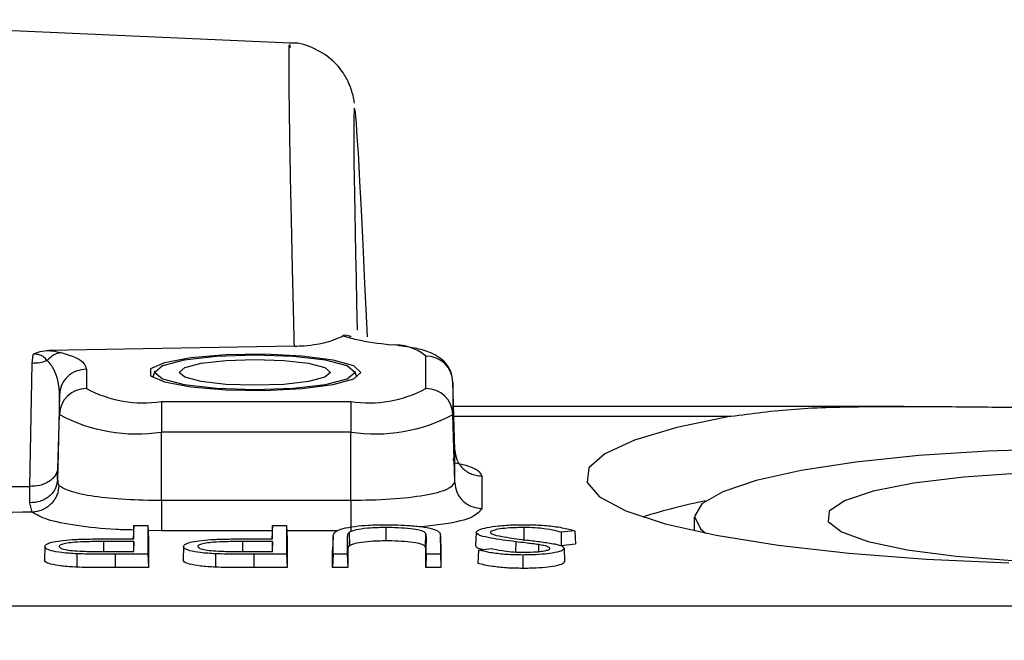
# Model space of a CAD drawing. Header units: inches. Extents: x 0.6 to 16.3, y 0.2 to 11.5.
# Tile 14 of 34: x 14.197 to 14.561, y 6.491 to 6.72. Entities that reach past the tile are written whole.
import ezdxf

# ---------------------------------------------------------------- set-up
doc = ezdxf.new("R2010")
doc.units = ezdxf.units.IN
doc.header["$MEASUREMENT"] = 0
doc.styles.add('SLDTEXTSTYLE0', font='TXT', dxfattribs={"width": 0.75})
doc.dimstyles.new('SLDDIMSTYLE3', dxfattribs={"dimtxt": 0.1377952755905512, "dimasz": 0.14, "dimexe": 0, "dimexo": 0.0625, "dimgap": 0.0344488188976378, "dimtad": 0, "dimdec": 1, "dimlfac": 2, "dimrnd": 1e-09, "dimzin": 12, "dimdsep": 46, "dimtxsty": 'SLDTEXTSTYLE0', "dimblk1": 'CLOSED', "dimblk2": 'CLOSED', "dimsah": 1, "dimcen": 0.09, "dimadec": 0, "dimazin": 3, "dimtfac": 1, "dimtdec": 1, "dimtofl": 0, "dimtmove": 0, "dimatfit": 3, "dimldrblk": 'CLOSED', "dimfxl": 0, "dimfrac": 2, "dimtolj": 1, "dimtzin": 12, "dimarcsym": 0})

# ---------------------------------------------------------------- blocks, each defined once
blk = doc.blocks.new('_Closed')
at = {"color": 0, "linetype": 'ByBlock', "lineweight": -2}
for p, q in [((-1, 0.166667), (0, 0)), ((-1, 0.166667), (-1, -0.166667)), ((0, 0), (-1, -0.166667)), ((0, 0), (-1, 0))]:
    blk.add_line(p, q, dxfattribs=at)
blk = doc.blocks.new('_D_8')
at = {"color": 7, "linetype": 'Continuous', "lineweight": 0}
for p, q in [((12.87991567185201, 8.777450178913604), (12.83793117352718, 8.777450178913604)), ((12.83793117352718, 8.777450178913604), (12.83793117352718, 8.5587001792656)), ((13.18536186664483, 8.7774501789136), (13.22734636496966, 8.7774501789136)), ((13.22734636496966, 8.7774501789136), (13.22734636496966, 8.558700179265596)), ((10.83717526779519, 6.387575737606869), (10.83717526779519, 8.618356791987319)), ((15.08536243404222, 5.870033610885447), (15.08536243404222, 8.618356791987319)), ((10.83717526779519, 8.578986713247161), (12.71711221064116, 8.578986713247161)), ((15.08536243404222, 8.578986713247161), (13.34816533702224, 8.578986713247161)), ((12.83793117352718, 8.5587001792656), (12.879915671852, 8.5587001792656)), ((13.22734636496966, 8.558700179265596), (13.18536186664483, 8.558700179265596))]:
    blk.add_line(p, q, dxfattribs=at)
at = {"color": 7, "linetype": 'Continuous', "lineweight": 18, "xscale": 0.14, "yscale": 0.14, "rotation": 180.0000000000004}
blk.add_blockref('_Closed', (10.83717526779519, 8.578986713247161, -0.2228205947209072), dxfattribs=at)
at = {"color": 7, "linetype": 'Continuous', "lineweight": 18, "xscale": 0.14, "yscale": 0.14}
blk.add_blockref('_Closed', (15.08536243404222, 8.578986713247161, -0.2228205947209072), dxfattribs=at)
at = {"color": 7, "linetype": 'Continuous', "lineweight": 18, "char_height": 0.1377952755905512, "attachment_point": 1, "style": 'SLDTEXTSTYLE0'}
for s, insert in [('216', (12.87991567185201, 8.736327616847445)), ('8.5', (12.9053695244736, 8.53016102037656))]:
    blk.add_mtext(s, dxfattribs=dict(at, insert=insert))

msp = doc.modelspace()

# ---------------------------------------------------------------- linework, layer by layer
at = {"color": 7, "linetype": 'Continuous', "lineweight": 25}
for p, q in [((14.29727999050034, 6.711627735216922), (14.10470852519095, 6.720035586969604)), ((14.31979036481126, 6.603011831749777), (14.31940333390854, 6.603175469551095)), ((14.29881068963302, 6.599504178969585), (14.20799790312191, 6.597917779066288)), ((14.20093629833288, 6.547652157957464), (14.20187827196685, 6.593155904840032)), ((14.20187827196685, 6.593155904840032), (14.2022195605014, 6.596449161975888)), ((14.34743369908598, 6.583818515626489), (14.34743369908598, 6.595828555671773)), ((14.22191683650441, 6.591002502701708), (14.22191683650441, 6.583818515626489)), ((14.24725150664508, 6.590225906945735), (14.246420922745, 6.587982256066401)), ((14.32192961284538, 6.587982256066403), (14.32109902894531, 6.590225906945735)), ((14.35810115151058, 6.561009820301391), (14.35742987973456, 6.586264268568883)), ((14.35743027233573, 6.586234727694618), (14.35743027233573, 6.574224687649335)), ((14.35809862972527, 6.561089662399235), (14.35743027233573, 6.586234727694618)), ((14.21192026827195, 6.581408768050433), (14.21136906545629, 6.554708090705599)), ((14.21192026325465, 6.574224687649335), (14.21192026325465, 6.581408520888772)), ((14.24967526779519, 6.57905594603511), (14.24967526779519, 6.567746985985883)), ((14.24967526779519, 6.57905594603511), (14.31967526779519, 6.57905594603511)), ((14.31967526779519, 6.57905594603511), (14.31967526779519, 6.567746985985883)), ((14.5242740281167, 6.57721869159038), (14.35767031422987, 6.57721869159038)), ((14.2112826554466, 6.550236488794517), (14.21192026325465, 6.574224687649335)), ((14.35809862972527, 6.549079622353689), (14.35743027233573, 6.574224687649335)), ((14.31967526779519, 6.567746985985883), (14.24967526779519, 6.567746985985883)), ((14.24967526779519, 6.542487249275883), (14.24967526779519, 6.567746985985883)), ((14.31967526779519, 6.542487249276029), (14.31967526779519, 6.567746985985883)), ((14.35809862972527, 6.549079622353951), (14.35809862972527, 6.561089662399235)), ((14.21136906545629, 6.554708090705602), (14.2112826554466, 6.550236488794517)), ((14.36809520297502, 6.551495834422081), (14.36809520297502, 6.539485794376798)), ((14.20105545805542, 6.541557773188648), (14.20093629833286, 6.547652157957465)), ((14.24967526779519, 6.542487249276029), (14.31967526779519, 6.542487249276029)), ((14.20190842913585, 6.538125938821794), (14.20105545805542, 6.541557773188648)), ((14.44667526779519, 6.536289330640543), (14.44667526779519, 6.531206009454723)), ((14.23940132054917, 6.533191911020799), (14.23922671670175, 6.528296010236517)), ((14.23940132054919, 6.528242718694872), (14.23940132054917, 6.533191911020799)), ((14.23940132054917, 6.533191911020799), (14.2446610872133, 6.533191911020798)), ((14.2446610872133, 6.533191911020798), (14.24466108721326, 6.522528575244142)), ((14.2446610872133, 6.533191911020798), (14.24483569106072, 6.528296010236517)), ((14.29068337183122, 6.533191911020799), (14.2905087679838, 6.528296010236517)), ((14.29068337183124, 6.528242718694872), (14.29068337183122, 6.533191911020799)), ((14.29068337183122, 6.533191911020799), (14.29594313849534, 6.533191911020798)), ((14.29594313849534, 6.533191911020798), (14.29594313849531, 6.522528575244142)), ((14.29594313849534, 6.533191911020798), (14.29611774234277, 6.528296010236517)), ((14.33267572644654, 6.53242697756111), (14.33267623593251, 6.527471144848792)), ((14.38368460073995, 6.532426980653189), (14.38368284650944, 6.527471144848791)), ((14.40245389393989, 6.531164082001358), (14.3974649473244, 6.530650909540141)), ((14.23475734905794, 6.528242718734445), (14.23940132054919, 6.528242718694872)), ((14.23922671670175, 6.52824271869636), (14.23922671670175, 6.528296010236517)), ((14.24483569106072, 6.528296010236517), (14.24483569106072, 6.517572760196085)), ((14.28603940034, 6.528242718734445), (14.29068337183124, 6.528242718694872)), ((14.2905087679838, 6.52824271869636), (14.2905087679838, 6.528296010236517)), ((14.29611774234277, 6.528296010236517), (14.29611774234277, 6.517572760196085)), ((14.31311926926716, 6.528975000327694), (14.31294466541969, 6.524049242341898)), ((14.31311926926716, 6.522528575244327), (14.31311926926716, 6.528975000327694)), ((14.3183790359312, 6.528923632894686), (14.3183790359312, 6.522528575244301)), ((14.3183790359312, 6.528923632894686), (14.31855363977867, 6.523997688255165)), ((14.31902365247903, 6.530596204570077), (14.31919216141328, 6.525662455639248)), ((14.34732215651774, 6.530354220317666), (14.3471493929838, 6.525424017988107)), ((14.34757439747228, 6.528923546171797), (14.34739979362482, 6.523997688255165)), ((14.34757439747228, 6.522528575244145), (14.34757439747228, 6.528923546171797)), ((14.35300652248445, 6.524182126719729), (14.35283192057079, 6.529107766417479)), ((14.3528341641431, 6.528975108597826), (14.35283416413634, 6.522528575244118)), ((14.3528341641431, 6.528975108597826), (14.3530087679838, 6.524049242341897)), ((14.3660039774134, 6.530595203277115), (14.36582928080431, 6.525668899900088)), ((14.20654877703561, 6.525374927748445), (14.20637415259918, 6.520449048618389)), ((14.23940132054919, 6.527202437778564), (14.22828535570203, 6.527226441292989)), ((14.23940132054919, 6.527202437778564), (14.23927327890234, 6.523568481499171)), ((14.2394013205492, 6.523568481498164), (14.23940132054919, 6.527202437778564)), ((14.25783082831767, 6.525374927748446), (14.25765620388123, 6.520449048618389)), ((14.29068337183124, 6.527202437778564), (14.27956740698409, 6.527226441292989)), ((14.29068337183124, 6.527202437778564), (14.29055533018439, 6.523568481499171)), ((14.29068337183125, 6.523568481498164), (14.29068337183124, 6.527202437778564)), ((14.31294466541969, 6.517572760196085), (14.31294466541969, 6.524049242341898)), ((14.31855363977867, 6.523997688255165), (14.31855363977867, 6.517572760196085)), ((14.34739979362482, 6.517572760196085), (14.34739979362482, 6.523997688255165)), ((14.35299570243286, 6.52418209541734), (14.3530087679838, 6.524049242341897)), ((14.3530087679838, 6.524049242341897), (14.3530087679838, 6.517572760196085)), ((14.3668726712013, 6.524032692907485), (14.37166919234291, 6.524656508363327)), ((14.38907317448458, 6.526088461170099), (14.38901117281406, 6.523519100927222)), ((14.40268825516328, 6.526227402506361), (14.39740480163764, 6.525683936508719)), ((14.3985071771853, 6.524726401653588), (14.39868184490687, 6.519800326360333)), ((14.21838628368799, 6.522688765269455), (14.21834330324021, 6.517733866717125)), ((14.22779549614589, 6.523568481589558), (14.2394013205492, 6.523568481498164)), ((14.23257857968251, 6.522528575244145), (14.23257857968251, 6.517572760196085)), ((14.24466108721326, 6.522528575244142), (14.23257857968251, 6.522528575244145)), ((14.24466108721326, 6.522528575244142), (14.24483569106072, 6.517572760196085)), ((14.26966833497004, 6.522688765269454), (14.26962535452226, 6.517733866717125)), ((14.27907754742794, 6.523568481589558), (14.29068337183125, 6.523568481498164)), ((14.28386063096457, 6.522528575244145), (14.28386063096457, 6.517572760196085)), ((14.29594313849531, 6.522528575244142), (14.28386063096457, 6.522528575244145)), ((14.29594313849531, 6.522528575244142), (14.29611774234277, 6.517572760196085)), ((14.31311926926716, 6.522528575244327), (14.31294466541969, 6.517572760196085)), ((14.3183790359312, 6.522528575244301), (14.31311926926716, 6.522528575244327)), ((14.3183790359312, 6.522528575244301), (14.31855363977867, 6.517572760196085)), ((14.34757439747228, 6.522528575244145), (14.34739979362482, 6.517572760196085)), ((14.35283416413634, 6.522528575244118), (14.34757439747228, 6.522528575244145)), ((14.35283416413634, 6.522528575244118), (14.3530087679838, 6.517572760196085)), ((14.38328198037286, 6.522253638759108), (14.38328220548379, 6.517297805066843)), ((14.24483569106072, 6.517572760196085), (14.23257857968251, 6.517572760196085)), ((14.29611774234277, 6.517572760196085), (14.28386063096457, 6.517572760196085)), ((14.31855363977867, 6.517572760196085), (14.31294466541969, 6.517572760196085)), ((14.3530087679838, 6.517572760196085), (14.34739979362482, 6.517572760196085)), ((14.10972979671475, 6.503488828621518), (14.85023869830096, 6.503488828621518))]:
    msp.add_line(p, q, dxfattribs=at)
at = {"color": 8, "linetype": 'Continuous', "lineweight": 25}
for p, q in [((14.35776687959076, 6.573585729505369), (14.46027348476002, 6.573585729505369)), ((14.24967526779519, 6.531178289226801), (14.24472752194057, 6.531329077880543)), ((14.29061155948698, 6.531178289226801), (14.24967526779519, 6.531178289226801)), ((14.3146515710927, 6.531178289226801), (14.29601495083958, 6.531178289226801)), ((14.22828535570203, 6.527226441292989), (14.22828450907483, 6.523568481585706)), ((14.27956740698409, 6.527226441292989), (14.27956656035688, 6.523568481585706)), ((14.38065471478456, 6.527158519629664), (14.3805775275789, 6.523407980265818))]:
    msp.add_line(p, q, dxfattribs=at)
at = {"color": 7, "linetype": 'Continuous', "lineweight": 25, "flags": 128}
for points in [[(14.32342526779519, 6.589823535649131), (14.32077480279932, 6.592256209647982), (14.3131813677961, 6.594360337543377), (14.30167049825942, 6.595851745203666), (14.28779680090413, 6.596529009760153), (14.27343399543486, 6.596300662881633), (14.26052185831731, 6.595197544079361), (14.25080424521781, 6.593368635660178), (14.2455935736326, 6.591060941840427), (14.2455935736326, 6.588586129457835), (14.25080424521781, 6.586278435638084), (14.26052185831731, 6.584449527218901), (14.27343399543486, 6.583346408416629), (14.28779680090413, 6.583118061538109), (14.30167049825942, 6.583795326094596), (14.3131813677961, 6.585286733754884), (14.32077480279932, 6.587390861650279), (14.32342526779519, 6.589823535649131)], [(14.28417526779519, 6.596171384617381), (14.27001668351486, 6.595688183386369), (14.25801361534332, 6.594312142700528), (14.2499934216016, 6.592252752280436), (14.24717710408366, 6.589823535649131), (14.2499934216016, 6.587394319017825), (14.25801361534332, 6.585334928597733), (14.27001668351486, 6.583958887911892), (14.28417526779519, 6.583475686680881), (14.29833385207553, 6.583958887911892), (14.31033692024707, 6.585334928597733), (14.31835711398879, 6.587394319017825), (14.32117343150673, 6.589823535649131), (14.31835711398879, 6.592252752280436), (14.31033692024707, 6.594312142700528), (14.29833385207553, 6.595688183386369), (14.28417526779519, 6.596171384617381)], [(14.28417526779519, 6.594627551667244), (14.29489040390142, 6.594261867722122), (14.30397425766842, 6.593220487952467), (14.31004389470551, 6.59166195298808), (14.31217526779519, 6.589823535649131), (14.31004389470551, 6.587985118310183), (14.30397425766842, 6.586426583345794), (14.29489040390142, 6.58538520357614), (14.28417526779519, 6.585019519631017), (14.27346013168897, 6.58538520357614), (14.26437627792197, 6.586426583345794), (14.25830664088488, 6.587985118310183), (14.25617526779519, 6.589823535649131), (14.25830664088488, 6.59166195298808), (14.26437627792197, 6.593220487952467), (14.27346013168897, 6.594261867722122), (14.28417526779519, 6.594627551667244)], [(14.46027348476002, 6.573585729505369), (14.44025663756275, 6.569438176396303), (14.42455246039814, 6.564775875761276), (14.41360097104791, 6.559729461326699), (14.40770902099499, 6.554440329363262), (14.40704169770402, 6.549056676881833), (14.41161769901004, 6.54372934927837), (14.42130880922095, 6.53860761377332), (14.43584349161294, 6.533834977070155), (14.45481449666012, 6.529545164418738), (14.47769027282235, 6.525858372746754), (14.50382986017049, 6.522877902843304), (14.53250084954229, 6.520687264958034), (14.56289990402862, 6.519347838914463)], [(14.68421872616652, 6.556333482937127), (14.66121875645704, 6.558830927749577), (14.63593570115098, 6.560560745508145), (14.6092305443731, 6.56146402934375), (14.58201269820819, 6.561510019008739), (14.55520903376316, 6.560697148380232), (14.52973231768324, 6.55905309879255), (14.50645012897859, 6.556633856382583), (14.48615531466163, 6.553521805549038), (14.46953899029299, 6.549822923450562), (14.45716700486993, 6.545663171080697), (14.44946067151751, 6.541184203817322), (14.44668242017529, 6.536538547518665), (14.44892686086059, 6.531884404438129), (14.45082077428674, 6.530331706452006)], [(14.56750413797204, 6.552557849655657), (14.54635598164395, 6.551064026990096), (14.52778577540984, 6.548773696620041), (14.51279464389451, 6.545810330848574), (14.50219076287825, 6.542333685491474), (14.49654579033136, 6.538531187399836), (14.496164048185, 6.534607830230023), (14.50106611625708, 6.53077512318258), (14.51098772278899, 6.527239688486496), (14.52539399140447, 6.524192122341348), (14.54350827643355, 6.521796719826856), (14.5643540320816, 6.520182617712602)], [(14.40245389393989, 6.531164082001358), (14.40257108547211, 6.528695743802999), (14.40268825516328, 6.526227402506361)], [(14.3974649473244, 6.530650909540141), (14.39743489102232, 6.528167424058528), (14.39740480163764, 6.525683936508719)], [(14.3668726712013, 6.524032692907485), (14.3667515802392, 6.521572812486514), (14.36663056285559, 6.519112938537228)]]:
    msp.add_lwpolyline(points, dxfattribs=at)
at = {"color": 7, "linetype": 'Continuous', "lineweight": 25}
for centre, radius, start, end in [((14.33615241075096, 6.582404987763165), 0.0175345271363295, 49.95600143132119, 95.51108415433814), ((14.34750470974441, 6.585897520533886), 0.009931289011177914, 1.945795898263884, 90.40967951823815), ((14.22184582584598, 6.573887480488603), 0.009931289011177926, 89.59032048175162, 178.0542041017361), ((14.24293994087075, 6.623075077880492), 0.04453143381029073, 241.8295721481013, 278.6993045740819), ((14.32641059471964, 6.623075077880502), 0.04453143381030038, 261.3006954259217, 298.1704278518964), ((14.34750470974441, 6.573887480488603), 0.009931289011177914, 1.945795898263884, 90.40967951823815), ((14.24051436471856, 6.627618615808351), 0.06056842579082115, 241.8295721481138, 278.6993045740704), ((14.32883617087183, 6.627618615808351), 0.06056842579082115, 261.3006954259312, 298.1704278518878), ((14.48939218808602, 6.343973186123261), 0.2019906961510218, 101.0086031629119, 107.8047635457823)]:
    msp.add_arc(centre, radius, start, end, dxfattribs=at)
msp.add_ellipse((14.34161297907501, 6.089861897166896), major_axis=(-0.02056181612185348, 0.5976544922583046), ratio=0.00598433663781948, start_param=5.744665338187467, end_param=6.813341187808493, dxfattribs=at)
at = {"color": 8, "linetype": 'Continuous', "lineweight": 25}
for points, knots in [([(14.29881068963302, 6.599504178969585), (14.29858649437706, 6.608714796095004), (14.29791280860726, 6.63639183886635), (14.29714460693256, 6.673023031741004), (14.29679213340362, 6.700669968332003), (14.29682626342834, 6.712901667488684), (14.29714589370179, 6.710523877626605), (14.2972107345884, 6.710041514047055)], [0, 0, 0, 0, 0.1319336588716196, 0.3964483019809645, 0.6681691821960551, 0.9326840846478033, 0.9999999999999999, 0.9999999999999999, 0.9999999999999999, 0.9999999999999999]), ([(14.35777156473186, 6.55652258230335), (14.35931833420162, 6.556184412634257), (14.36335654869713, 6.555301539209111), (14.36714620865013, 6.553565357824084), (14.36777884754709, 6.552185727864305), (14.36809520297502, 6.551495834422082)], [0, 0, 0, 0, 0.2368630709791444, 0.6183881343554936, 1, 1, 1, 1]), ([(14.36809520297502, 6.539485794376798), (14.36732878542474, 6.538408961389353), (14.36579595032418, 6.536255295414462), (14.35690157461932, 6.533807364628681), (14.34865236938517, 6.532971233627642), (14.34585554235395, 6.532687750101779)], [0, 0, 0, 0, 0.3979378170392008, 0.7958756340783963, 1, 1, 1, 1]), ([(14.23934074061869, 6.531493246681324), (14.23720076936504, 6.531542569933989), (14.22943307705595, 6.531721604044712), (14.21783218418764, 6.533059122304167), (14.20640504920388, 6.535283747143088), (14.20340730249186, 6.537178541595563), (14.20190842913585, 6.5381259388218)], [0, 0, 0, 0, 0.1124930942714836, 0.4083287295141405, 0.7041643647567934, 0.9999999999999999, 0.9999999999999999, 0.9999999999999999, 0.9999999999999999])]:
    msp.add_open_spline(points, degree=3, knots=knots, dxfattribs=at)
at = {"color": 7, "linetype": 'Continuous', "lineweight": 25}
for points, knots in [([(14.32098268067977, 6.689352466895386), (14.32095399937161, 6.689673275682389), (14.32088542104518, 6.690440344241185), (14.3205606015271, 6.692211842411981), (14.31947113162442, 6.695778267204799), (14.31733725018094, 6.700199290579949), (14.31320125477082, 6.705431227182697), (14.30647939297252, 6.709737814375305), (14.30052025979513, 6.711954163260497), (14.29728897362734, 6.711541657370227), (14.29703347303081, 6.711509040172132)], [0, 0, 0, 0, 0.1463185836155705, 0.3498544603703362, 0.4545754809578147, 0.5489531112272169, 0.6761077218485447, 0.8237378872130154, 0.9860628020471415, 1, 1, 1, 1]), ([(14.29881068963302, 6.599504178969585), (14.300026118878, 6.59954845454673), (14.30311458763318, 6.599660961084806), (14.30719039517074, 6.600210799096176), (14.31266462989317, 6.601386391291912), (14.31501987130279, 6.602503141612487), (14.31672695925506, 6.603312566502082)], [0, 0, 0, 0, 0.1235289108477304, 0.3138933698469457, 0.5027072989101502, 1, 1, 1, 1]), ([(14.31939496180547, 6.603134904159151), (14.31855237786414, 6.603428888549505), (14.31760604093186, 6.603759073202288), (14.31681381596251, 6.603356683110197), (14.31672695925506, 6.603312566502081)], [0, 0, 0, 0, 0.89036358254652, 1, 1, 1, 1]), ([(14.33446842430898, 6.599858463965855), (14.3299017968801, 6.600459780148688), (14.32261821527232, 6.6014188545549), (14.31832750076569, 6.602798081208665), (14.31672695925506, 6.603312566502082)], [0, 0, 0, 0, 0.626975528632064, 1, 1, 1, 1]), ([(14.20741429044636, 6.594235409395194), (14.20741415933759, 6.594235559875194), (14.2069827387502, 6.594730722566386), (14.20637578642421, 6.595378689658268), (14.20525697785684, 6.596054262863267), (14.20450772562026, 6.596342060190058), (14.2037237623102, 6.596490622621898), (14.20295678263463, 6.596522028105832), (14.20246378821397, 6.596481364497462), (14.20221999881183, 6.596449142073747), (14.20221962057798, 6.596449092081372)], [0, 0, 0, 0, 0.0001376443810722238, 0.4529263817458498, 0.6025124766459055, 0.7321865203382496, 0.8286299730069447, 0.9112817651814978, 0.9998623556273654, 0.9999999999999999, 0.9999999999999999, 0.9999999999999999, 0.9999999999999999]), ([(14.20221962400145, 6.596449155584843), (14.20260420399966, 6.596669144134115), (14.20337055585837, 6.597107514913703), (14.20527062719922, 6.597724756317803), (14.20690698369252, 6.597840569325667), (14.20799790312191, 6.597917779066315)], [0, 0, 0, 0, 0.2513714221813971, 0.5009073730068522, 0.9999999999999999, 0.9999999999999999, 0.9999999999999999, 0.9999999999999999]), ([(14.20799790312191, 6.59791777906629), (14.20844318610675, 6.597860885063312), (14.2101762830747, 6.597639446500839), (14.21151749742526, 6.597346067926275), (14.21251411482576, 6.597128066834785)], [0, 0, 0, 0, 0.2569290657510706, 1, 1, 1, 1]), ([(14.21251411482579, 6.597128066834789), (14.21461296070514, 6.596486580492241), (14.22075847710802, 6.594608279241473), (14.22145692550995, 6.592434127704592), (14.22191683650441, 6.591002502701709)], [0, 0, 0, 0, 0.3415247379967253, 0.9999999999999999, 0.9999999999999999, 0.9999999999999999, 0.9999999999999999]), ([(14.35743369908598, 6.585976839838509), (14.35724599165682, 6.587489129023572), (14.3569034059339, 6.590249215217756), (14.35468560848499, 6.5934549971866), (14.35207545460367, 6.595659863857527), (14.34840348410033, 6.597497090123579), (14.34350187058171, 6.598892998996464), (14.3382172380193, 6.599594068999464), (14.33554275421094, 6.599948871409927)], [0, 0, 0, 0, 0.1323094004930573, 0.2414785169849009, 0.350034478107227, 0.4844068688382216, 0.7390650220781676, 1, 1, 1, 1]), ([(14.20741428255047, 6.594235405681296), (14.20707782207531, 6.594090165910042), (14.20604133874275, 6.593642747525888), (14.20417255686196, 6.593181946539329), (14.20262564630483, 6.593164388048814), (14.20187827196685, 6.593155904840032)], [0, 0, 0, 0, 0.1989905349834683, 0.6130003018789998, 1, 1, 1, 1]), ([(14.21192026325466, 6.581408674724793), (14.21192026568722, 6.581408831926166), (14.21197009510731, 6.584629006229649), (14.2111908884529, 6.589006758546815), (14.2085135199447, 6.593166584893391), (14.20741442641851, 6.594235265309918), (14.20741428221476, 6.594235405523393)], [0, 0, 0, 0, 3.557933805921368e-05, 0.7288210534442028, 0.99996442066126, 1, 1, 1, 1]), ([(14.46027348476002, 6.573585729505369), (14.46796825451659, 6.574611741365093), (14.48336063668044, 6.576664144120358), (14.51044065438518, 6.577272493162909), (14.53960911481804, 6.57719874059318), (14.57041508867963, 6.57682066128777), (14.60196495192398, 6.57676936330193), (14.63314921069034, 6.576988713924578), (14.66289195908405, 6.57727392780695), (14.69612228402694, 6.577241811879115), (14.7159750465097, 6.574970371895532), (14.72807705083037, 6.573585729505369)], [0, 0, 0, 0, 0.1051747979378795, 0.2103884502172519, 0.3154739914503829, 0.4205444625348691, 0.5261160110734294, 0.6316922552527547, 0.7351033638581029, 0.8385222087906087, 1, 1, 1, 1]), ([(14.35745848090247, 6.557385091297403), (14.35762320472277, 6.557593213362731), (14.35798768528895, 6.558053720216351), (14.35785757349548, 6.560553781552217), (14.35778626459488, 6.561923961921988)], [0, 0, 0, 0, 0.4519412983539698, 1, 1, 1, 1]), ([(14.35809862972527, 6.561089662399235), (14.35826044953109, 6.559873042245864), (14.35850916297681, 6.558003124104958), (14.35977701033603, 6.555771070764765), (14.36106757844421, 6.554240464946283), (14.36265447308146, 6.553009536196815), (14.36495253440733, 6.551819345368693), (14.36685645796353, 6.551623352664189), (14.36809520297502, 6.551495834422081)], [0, 0, 0, 0, 0.2398152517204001, 0.3685907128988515, 0.4999999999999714, 0.6314092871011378, 0.7601847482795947, 1, 1, 1, 1]), ([(14.21136906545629, 6.554708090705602), (14.2112041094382, 6.553779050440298), (14.21095016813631, 6.552348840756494), (14.20961941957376, 6.550659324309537), (14.20825928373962, 6.549511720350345), (14.20658898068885, 6.548609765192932), (14.20418284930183, 6.547771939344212), (14.20221474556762, 6.547699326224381), (14.20093629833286, 6.547652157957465)], [0, 0, 0, 0, 0.2391548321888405, 0.3681665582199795, 0.5000000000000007, 0.6318334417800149, 0.7608451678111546, 1, 1, 1, 1]), ([(14.2112826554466, 6.550236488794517), (14.21111794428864, 6.54911710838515), (14.21086458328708, 6.547395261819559), (14.20956272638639, 6.545348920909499), (14.20823559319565, 6.543951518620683), (14.20660544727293, 6.54283939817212), (14.20425157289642, 6.541783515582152), (14.20231465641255, 6.541646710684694), (14.20105545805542, 6.541557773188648)], [0, 0, 0, 0, 0.2394845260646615, 0.3683784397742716, 0.4999999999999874, 0.6316215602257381, 0.7605154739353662, 1, 1, 1, 1]), ([(14.2112826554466, 6.550236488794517), (14.21129351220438, 6.549721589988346), (14.21131506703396, 6.548699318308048), (14.21161921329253, 6.548232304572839), (14.21177016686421, 6.548000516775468)], [0, 0, 0, 0, 0.5036809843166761, 1, 1, 1, 1]), ([(14.10809406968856, 6.546623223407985), (14.11923504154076, 6.546746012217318), (14.15018342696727, 6.547087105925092), (14.18113002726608, 6.547431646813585), (14.20093629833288, 6.547652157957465)], [0, 0, 0, 0, 0.3599855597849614, 1, 1, 1, 1]), ([(14.2117701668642, 6.54800051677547), (14.21161052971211, 6.546779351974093), (14.21136517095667, 6.544902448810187), (14.21011442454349, 6.542634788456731), (14.20884126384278, 6.541067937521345), (14.20727577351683, 6.539792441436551), (14.20500870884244, 6.538537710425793), (14.20313046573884, 6.538288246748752), (14.20190842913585, 6.5381259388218)], [0, 0, 0, 0, 0.2398152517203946, 0.3685907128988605, 0.5000000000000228, 0.6314092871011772, 0.7601847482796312, 1, 1, 1, 1]), ([(14.35809862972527, 6.549079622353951), (14.35826044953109, 6.547863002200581), (14.35850916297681, 6.545993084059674), (14.35977701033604, 6.543761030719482), (14.3610675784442, 6.542230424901), (14.36265447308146, 6.540999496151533), (14.36495253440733, 6.53980930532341), (14.36685645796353, 6.539613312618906), (14.36809520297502, 6.539485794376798)], [0, 0, 0, 0, 0.2398152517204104, 0.3685907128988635, 0.5000000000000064, 0.6314092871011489, 0.7601847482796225, 1, 1, 1, 1]), ([(14.24967526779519, 6.542487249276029), (14.24967526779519, 6.541242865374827), (14.24967526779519, 6.539330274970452), (14.24967526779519, 6.536880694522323), (14.24967526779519, 6.53512866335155), (14.24967526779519, 6.533625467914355), (14.24967526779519, 6.532040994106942), (14.24967526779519, 6.531518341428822), (14.24967526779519, 6.531178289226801)], [0, 0, 0, 0, 0.2398152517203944, 0.3685907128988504, 0.500000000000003, 0.6314092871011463, 0.7601847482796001, 1, 1, 1, 1]), ([(14.31967526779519, 6.542487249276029), (14.31967526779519, 6.541242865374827), (14.31967526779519, 6.539330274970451), (14.31967526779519, 6.536880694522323), (14.31967526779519, 6.535128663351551), (14.31967526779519, 6.533625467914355), (14.31967526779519, 6.532040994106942), (14.31967526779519, 6.531518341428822), (14.31967526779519, 6.531178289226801)], [0, 0, 0, 0, 0.2398152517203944, 0.3685907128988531, 0.5000000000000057, 0.631409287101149, 0.7601847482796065, 0.9999999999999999, 0.9999999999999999, 0.9999999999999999, 0.9999999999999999]), ([(14.20190842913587, 6.538125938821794), (14.18232338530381, 6.537857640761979), (14.15159808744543, 6.537436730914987), (14.12087077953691, 6.537020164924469), (14.10972979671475, 6.536869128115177)], [0, 0, 0, 0, 0.6374240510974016, 1, 1, 1, 1]), ([(14.31311926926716, 6.528975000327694), (14.31320048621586, 6.529669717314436), (14.31332512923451, 6.530735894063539), (14.3164516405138, 6.532093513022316), (14.32085588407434, 6.532864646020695), (14.3262957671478, 6.533388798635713), (14.33027494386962, 6.533439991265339), (14.33236327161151, 6.533466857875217)], [0, 0, 0, 0, 0.3277440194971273, 0.5029861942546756, 0.6784194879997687, 0.8312300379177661, 1, 1, 1, 1]), ([(14.33267572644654, 6.53242697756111), (14.33072797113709, 6.5323867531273), (14.3269800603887, 6.532309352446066), (14.32253983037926, 6.531770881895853), (14.32005479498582, 6.531159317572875), (14.31931092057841, 6.530753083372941), (14.31902365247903, 6.530596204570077)], [0, 0, 0, 0, 0.3122245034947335, 0.6007887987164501, 0.845833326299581, 0.9999999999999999, 0.9999999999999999, 0.9999999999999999, 0.9999999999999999]), ([(14.33236327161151, 6.533466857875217), (14.33553874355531, 6.533415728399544), (14.3407958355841, 6.533331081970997), (14.34699078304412, 6.532627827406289), (14.35031350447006, 6.531912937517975), (14.35136484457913, 6.531402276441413), (14.35172729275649, 6.531226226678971)], [0, 0, 0, 0, 0.3759320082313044, 0.6223670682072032, 0.8698115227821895, 1, 1, 1, 1]), ([(14.34732215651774, 6.530354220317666), (14.34698166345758, 6.530646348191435), (14.34639522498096, 6.531149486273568), (14.34355153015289, 6.531791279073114), (14.33960044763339, 6.53219298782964), (14.33574677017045, 6.532406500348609), (14.33337213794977, 6.532422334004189), (14.33267572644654, 6.53242697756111)], [0, 0, 0, 0, 0.2471023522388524, 0.4255896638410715, 0.6580401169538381, 0.8997129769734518, 0.9999999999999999, 0.9999999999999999, 0.9999999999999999, 0.9999999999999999]), ([(14.35172729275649, 6.531226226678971), (14.35204270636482, 6.530950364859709), (14.35262420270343, 6.530441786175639), (14.35277977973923, 6.529685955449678), (14.35281602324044, 6.529212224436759), (14.3528341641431, 6.528975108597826)], [0, 0, 0, 0, 0.3718876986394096, 0.685611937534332, 1, 1, 1, 1]), ([(14.3660039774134, 6.530595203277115), (14.36621515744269, 6.530944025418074), (14.36662272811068, 6.531617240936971), (14.36993590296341, 6.532454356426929), (14.37440780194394, 6.533109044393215), (14.37930625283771, 6.533434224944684), (14.38256523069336, 6.533458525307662), (14.38368301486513, 6.533466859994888)], [0, 0, 0, 0, 0.2245636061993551, 0.4334005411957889, 0.6370537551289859, 0.8755144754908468, 1, 1, 1, 1]), ([(14.38368460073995, 6.532426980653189), (14.38184925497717, 6.532391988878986), (14.37867467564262, 6.532331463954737), (14.37469814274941, 6.531927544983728), (14.37225085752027, 6.531401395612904), (14.37135663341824, 6.530914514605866), (14.37128229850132, 6.530647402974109), (14.37126345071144, 6.530579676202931)], [0, 0, 0, 0, 0.3013486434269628, 0.5212397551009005, 0.7429180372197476, 0.9348162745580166, 0.9999999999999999, 0.9999999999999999, 0.9999999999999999, 0.9999999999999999]), ([(14.38368301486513, 6.533466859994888), (14.38571564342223, 6.533435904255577), (14.38999507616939, 6.533370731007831), (14.39622891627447, 6.532734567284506), (14.40003051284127, 6.531900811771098), (14.4019186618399, 6.531326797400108), (14.40245389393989, 6.531164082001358)], [0, 0, 0, 0, 0.2495556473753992, 0.5254066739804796, 0.8654674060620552, 1, 1, 1, 1]), ([(14.3974649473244, 6.530650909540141), (14.39644374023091, 6.530931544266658), (14.39439217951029, 6.531495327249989), (14.39040531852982, 6.532123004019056), (14.38652758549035, 6.532401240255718), (14.38437939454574, 6.532420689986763), (14.38368460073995, 6.532426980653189)], [0, 0, 0, 0, 0.3200974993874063, 0.6430619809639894, 0.8845548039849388, 1, 1, 1, 1]), ([(14.20654877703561, 6.525374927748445), (14.20669456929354, 6.525724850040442), (14.20695610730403, 6.526352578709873), (14.20958325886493, 6.527156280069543), (14.21325533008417, 6.527719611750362), (14.2166224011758, 6.527962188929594), (14.21854347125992, 6.528051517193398), (14.21888496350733, 6.52806739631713)], [0, 0, 0, 0, 0.2798761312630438, 0.5020722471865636, 0.7241605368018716, 0.9509663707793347, 1, 1, 1, 1]), ([(14.21888496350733, 6.52806739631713), (14.2208730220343, 6.528118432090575), (14.22449375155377, 6.528211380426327), (14.2298071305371, 6.528236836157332), (14.23310660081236, 6.528240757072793), (14.23475734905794, 6.528242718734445)], [0, 0, 0, 0, 0.3782882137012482, 0.6889532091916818, 1, 1, 1, 1]), ([(14.25783082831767, 6.525374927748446), (14.25797662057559, 6.525724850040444), (14.25823815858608, 6.526352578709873), (14.26086531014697, 6.52715628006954), (14.26453738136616, 6.527719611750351), (14.26790445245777, 6.527962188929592), (14.26982552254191, 6.528051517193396), (14.27016701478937, 6.528067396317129)], [0, 0, 0, 0, 0.2798761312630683, 0.5020722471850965, 0.7241605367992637, 0.9509663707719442, 1, 1, 1, 1]), ([(14.27016701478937, 6.528067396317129), (14.27215507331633, 6.528118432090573), (14.2757758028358, 6.528211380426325), (14.28108918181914, 6.528236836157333), (14.28438865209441, 6.528240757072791), (14.28603940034, 6.528242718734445)], [0, 0, 0, 0, 0.3782882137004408, 0.6889532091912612, 1, 1, 1, 1]), ([(14.31902365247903, 6.530596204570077), (14.31885303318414, 6.530426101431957), (14.31851243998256, 6.53008653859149), (14.3184079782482, 6.529526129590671), (14.31838938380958, 6.529139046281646), (14.3183790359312, 6.528923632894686)], [0, 0, 0, 0, 0.3080446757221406, 0.6149241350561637, 1, 1, 1, 1]), ([(14.33267623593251, 6.527471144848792), (14.33075995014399, 6.527431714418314), (14.32706559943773, 6.527355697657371), (14.32268020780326, 6.526825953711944), (14.32021569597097, 6.526221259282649), (14.31947831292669, 6.525818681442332), (14.31919216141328, 6.525662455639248)], [0, 0, 0, 0, 0.310980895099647, 0.5995308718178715, 0.8445925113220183, 1, 1, 1, 1]), ([(14.3471493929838, 6.525424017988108), (14.346815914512, 6.525711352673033), (14.34624158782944, 6.52620620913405), (14.34345699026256, 6.526839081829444), (14.33957276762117, 6.527235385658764), (14.33575825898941, 6.527450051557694), (14.33339105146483, 6.527466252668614), (14.33267623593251, 6.527471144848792)], [0, 0, 0, 0, 0.2459828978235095, 0.4236391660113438, 0.6550531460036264, 0.8958378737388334, 1, 1, 1, 1]), ([(14.34757439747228, 6.528923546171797), (14.34757058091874, 6.529095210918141), (14.34756337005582, 6.529419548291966), (14.34753094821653, 6.52989699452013), (14.34739178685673, 6.530201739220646), (14.34732215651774, 6.530354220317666)], [0, 0, 0, 0, 0.3597121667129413, 0.6796275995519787, 0.9999999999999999, 0.9999999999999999, 0.9999999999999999, 0.9999999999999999]), ([(14.38065471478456, 6.527158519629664), (14.3774170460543, 6.527571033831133), (14.37245649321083, 6.528203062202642), (14.3673861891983, 6.529357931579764), (14.36613463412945, 6.530135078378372), (14.36601682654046, 6.5305499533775), (14.3660039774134, 6.530595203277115)], [0, 0, 0, 0, 0.4682551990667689, 0.7174312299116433, 0.969180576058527, 1, 1, 1, 1]), ([(14.37126345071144, 6.530579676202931), (14.3713665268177, 6.530406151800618), (14.37153216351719, 6.530127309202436), (14.37248794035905, 6.529773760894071), (14.37318556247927, 6.529598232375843), (14.37353852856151, 6.529509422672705)], [0, 0, 0, 0, 0.4487311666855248, 0.7210822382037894, 1, 1, 1, 1]), ([(14.37353852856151, 6.529509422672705), (14.37478282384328, 6.529267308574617), (14.3770750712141, 6.528821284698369), (14.38100957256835, 6.528274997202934), (14.38356532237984, 6.52795382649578), (14.38484569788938, 6.527792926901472)], [0, 0, 0, 0, 0.3720635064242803, 0.6854173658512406, 1, 1, 1, 1]), ([(14.38484569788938, 6.527792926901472), (14.38662309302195, 6.527569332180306), (14.38929364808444, 6.527233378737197), (14.39276369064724, 6.526758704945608), (14.39428728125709, 6.52647998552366), (14.39505191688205, 6.526340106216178)], [0, 0, 0, 0, 0.4978139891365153, 0.7479708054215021, 1, 1, 1, 1]), ([(14.21838628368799, 6.522688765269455), (14.21645691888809, 6.522809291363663), (14.21269663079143, 6.523044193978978), (14.20872039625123, 6.523784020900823), (14.20678852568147, 6.524600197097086), (14.20662319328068, 6.525134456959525), (14.20654877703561, 6.525374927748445)], [0, 0, 0, 0, 0.2874197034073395, 0.560174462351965, 0.8020341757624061, 1, 1, 1, 1]), ([(14.22828535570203, 6.527226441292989), (14.22628314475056, 6.527220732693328), (14.22267091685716, 6.527210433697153), (14.21793586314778, 6.527036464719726), (14.21466430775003, 6.526651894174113), (14.21262188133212, 6.526161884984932), (14.21188068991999, 6.525708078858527), (14.2118223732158, 6.525442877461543), (14.21180836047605, 6.525379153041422)], [0, 0, 0, 0, 0.2696260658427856, 0.4864376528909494, 0.6392336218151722, 0.7919255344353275, 0.9500024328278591, 1, 1, 1, 1]), ([(14.21180836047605, 6.525379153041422), (14.21195928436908, 6.525150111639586), (14.21225417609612, 6.524702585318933), (14.21447604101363, 6.524150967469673), (14.21759378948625, 6.52375729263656), (14.22222179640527, 6.523583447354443), (14.22567789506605, 6.52357416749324), (14.22779549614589, 6.523568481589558)], [0, 0, 0, 0, 0.1830990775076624, 0.3577591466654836, 0.521955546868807, 0.7070953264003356, 0.9999999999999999, 0.9999999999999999, 0.9999999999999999, 0.9999999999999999]), ([(14.26966833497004, 6.522688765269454), (14.26773897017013, 6.522809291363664), (14.26397868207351, 6.523044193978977), (14.26000244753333, 6.523784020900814), (14.25807057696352, 6.524600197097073), (14.25790524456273, 6.52513445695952), (14.25783082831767, 6.525374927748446)], [0, 0, 0, 0, 0.2874197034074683, 0.5601744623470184, 0.8020341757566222, 1, 1, 1, 1]), ([(14.27956740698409, 6.527226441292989), (14.27756519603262, 6.527220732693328), (14.27395296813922, 6.527210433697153), (14.26921791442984, 6.527036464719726), (14.26594635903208, 6.526651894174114), (14.26390393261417, 6.526161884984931), (14.26316274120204, 6.525708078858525), (14.26310442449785, 6.525442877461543), (14.2630904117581, 6.525379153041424)], [0, 0, 0, 0, 0.2696260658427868, 0.486437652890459, 0.6392336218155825, 0.7919255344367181, 0.9500024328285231, 1, 1, 1, 1]), ([(14.2630904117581, 6.525379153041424), (14.26324133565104, 6.525150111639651), (14.26353622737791, 6.524702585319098), (14.26575809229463, 6.524150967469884), (14.26887584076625, 6.523757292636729), (14.27350384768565, 6.523583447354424), (14.27695994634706, 6.523574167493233), (14.27907754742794, 6.523568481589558)], [0, 0, 0, 0, 0.1830990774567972, 0.3577591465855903, 0.5219555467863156, 0.7070953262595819, 1, 1, 1, 1]), ([(14.31919216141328, 6.525662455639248), (14.319022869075, 6.525492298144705), (14.31868494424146, 6.525152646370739), (14.31858181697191, 6.524594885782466), (14.31856367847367, 6.524210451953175), (14.31855363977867, 6.523997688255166)], [0, 0, 0, 0, 0.3095355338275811, 0.6178646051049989, 1, 1, 1, 1]), ([(14.34739979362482, 6.523997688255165), (14.34739598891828, 6.524169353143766), (14.34738881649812, 6.524492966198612), (14.34735638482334, 6.524968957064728), (14.34721842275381, 6.5252722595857), (14.3471493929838, 6.525424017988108)], [0, 0, 0, 0, 0.3608102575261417, 0.6801793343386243, 1, 1, 1, 1]), ([(14.36846357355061, 6.524239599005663), (14.36816484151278, 6.524307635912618), (14.36654932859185, 6.524675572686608), (14.36596967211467, 6.525204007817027), (14.36584312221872, 6.52562306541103), (14.36582928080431, 6.525668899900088)], [0, 0, 0, 0, 0.1680892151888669, 0.9090096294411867, 1, 1, 1, 1]), ([(14.38328198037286, 6.522253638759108), (14.38124232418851, 6.522289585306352), (14.37713764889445, 6.522361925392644), (14.37135758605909, 6.523029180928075), (14.36849060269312, 6.523670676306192), (14.3668726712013, 6.524032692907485)], [0, 0, 0, 0, 0.3008541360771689, 0.6054493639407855, 1, 1, 1, 1]), ([(14.37166919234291, 6.524656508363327), (14.37292156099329, 6.524387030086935), (14.37502507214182, 6.523934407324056), (14.37886955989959, 6.523434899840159), (14.38191489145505, 6.52330577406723), (14.38359618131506, 6.523295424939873), (14.38390771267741, 6.523293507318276)], [0, 0, 0, 0, 0.3969472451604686, 0.6667229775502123, 0.9382460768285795, 1, 1, 1, 1]), ([(14.38907317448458, 6.526088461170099), (14.38829256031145, 6.526196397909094), (14.3867326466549, 6.52641208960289), (14.38389780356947, 6.526762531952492), (14.38186863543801, 6.527010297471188), (14.38065471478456, 6.527158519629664)], [0, 0, 0, 0, 0.286958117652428, 0.5734329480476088, 1, 1, 1, 1]), ([(14.3985071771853, 6.524726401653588), (14.398276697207, 6.524377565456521), (14.39784169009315, 6.523719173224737), (14.39454484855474, 6.522952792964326), (14.39038058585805, 6.522476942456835), (14.38650962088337, 6.522276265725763), (14.38407589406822, 6.522259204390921), (14.38328198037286, 6.522253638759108)], [0, 0, 0, 0, 0.2595074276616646, 0.4897934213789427, 0.6865160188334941, 0.8977374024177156, 1, 1, 1, 1]), ([(14.38390771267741, 6.523293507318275), (14.38539877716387, 6.523316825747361), (14.38788128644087, 6.523355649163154), (14.39082250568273, 6.523686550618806), (14.39264812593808, 6.52407813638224), (14.39317499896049, 6.52444186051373), (14.3932346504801, 6.524638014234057), (14.39324758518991, 6.5246805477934)], [0, 0, 0, 0, 0.3215264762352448, 0.5353171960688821, 0.7495588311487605, 0.9456948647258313, 1, 1, 1, 1]), ([(14.39324758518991, 6.5246805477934), (14.39315310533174, 6.524854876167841), (14.39295115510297, 6.525227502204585), (14.39128235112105, 6.525707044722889), (14.38977311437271, 6.525967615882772), (14.38907317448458, 6.526088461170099)], [0, 0, 0, 0, 0.3203808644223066, 0.6848125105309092, 1, 1, 1, 1]), ([(14.39505191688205, 6.526340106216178), (14.39563894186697, 6.526200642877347), (14.39720589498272, 6.52582837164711), (14.39837490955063, 6.525260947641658), (14.39847655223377, 6.524850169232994), (14.3985071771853, 6.524726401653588)], [0, 0, 0, 0, 0.2950575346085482, 0.7876007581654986, 1, 1, 1, 1]), ([(14.21834330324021, 6.517733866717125), (14.21641430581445, 6.517853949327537), (14.21263364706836, 6.518089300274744), (14.20860946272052, 6.51883160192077), (14.20662216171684, 6.519658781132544), (14.20645144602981, 6.520202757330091), (14.20637415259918, 6.520449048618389)], [0, 0, 0, 0, 0.2842321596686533, 0.557069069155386, 0.7994580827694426, 1, 1, 1, 1]), ([(14.23257857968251, 6.522528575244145), (14.23057798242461, 6.522532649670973), (14.22720882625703, 6.522539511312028), (14.22245552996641, 6.52256880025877), (14.21974543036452, 6.52264869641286), (14.21838628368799, 6.522688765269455)], [0, 0, 0, 0, 0.4215319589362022, 0.7098915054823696, 1, 1, 1, 1]), ([(14.26962535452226, 6.517733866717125), (14.2676963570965, 6.517853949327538), (14.26391569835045, 6.518089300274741), (14.25989151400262, 6.518831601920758), (14.2579042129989, 6.51965878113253), (14.25773349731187, 6.520202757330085), (14.25765620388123, 6.520449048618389)], [0, 0, 0, 0, 0.2842321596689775, 0.5570690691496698, 0.7994580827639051, 1, 1, 1, 1]), ([(14.28386063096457, 6.522528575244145), (14.28186003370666, 6.522532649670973), (14.27849087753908, 6.522539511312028), (14.27373758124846, 6.522568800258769), (14.27102748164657, 6.522648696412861), (14.26966833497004, 6.522688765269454)], [0, 0, 0, 0, 0.4215319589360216, 0.7098915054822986, 1, 1, 1, 1]), ([(14.23257857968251, 6.517572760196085), (14.23057798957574, 6.517576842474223), (14.22720165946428, 6.517583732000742), (14.22243378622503, 6.517612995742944), (14.21970956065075, 6.517693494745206), (14.21834330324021, 6.517733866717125)], [0, 0, 0, 0, 0.4202507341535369, 0.7092433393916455, 1, 1, 1, 1]), ([(14.28386063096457, 6.517572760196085), (14.28186004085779, 6.517576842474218), (14.27848371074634, 6.517583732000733), (14.27371583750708, 6.517612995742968), (14.2709916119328, 6.517693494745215), (14.26962535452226, 6.517733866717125)], [0, 0, 0, 0, 0.4202507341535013, 0.7092433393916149, 1, 1, 1, 1]), ([(14.38328220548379, 6.517297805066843), (14.3812436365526, 6.517333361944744), (14.37711670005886, 6.517405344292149), (14.37122342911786, 6.518079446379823), (14.36829724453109, 6.518737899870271), (14.36663056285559, 6.519112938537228)], [0, 0, 0, 0, 0.2958545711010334, 0.598936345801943, 1, 1, 1, 1]), ([(14.39868184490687, 6.519800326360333), (14.39845019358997, 6.519448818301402), (14.39801203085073, 6.51878394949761), (14.39468830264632, 6.518008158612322), (14.39047939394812, 6.517525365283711), (14.38655871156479, 6.517320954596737), (14.38409235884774, 6.51730352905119), (14.38328220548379, 6.517297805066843)], [0, 0, 0, 0, 0.2585116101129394, 0.4889683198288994, 0.6859885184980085, 0.8968527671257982, 1, 1, 1, 1])]:
    msp.add_open_spline(points, degree=3, knots=knots, dxfattribs=at)
for points in [[(14.21251409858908, 6.597128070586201), (14.21158471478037, 6.596907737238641), (14.20972594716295, 6.596467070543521), (14.20818483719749, 6.594979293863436), (14.20741428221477, 6.594235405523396)], [(14.22191683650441, 6.591002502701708), (14.22062832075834, 6.590859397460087), (14.21805128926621, 6.590573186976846), (14.21478131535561, 6.588366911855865), (14.21245704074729, 6.585204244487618), (14.21209918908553, 6.582673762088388), (14.21192026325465, 6.581408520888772)], [(14.2117701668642, 6.54800051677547), (14.21296278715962, 6.547250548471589), (14.21534802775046, 6.54575061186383), (14.22436799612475, 6.543957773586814), (14.2361530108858, 6.54272454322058), (14.24516784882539, 6.542566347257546), (14.24967526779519, 6.542487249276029)], [(14.31967526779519, 6.542487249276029), (14.32471015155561, 6.542586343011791), (14.33477991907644, 6.542784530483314), (14.34748056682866, 6.544309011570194), (14.35636593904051, 6.546488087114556), (14.35752106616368, 6.548215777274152), (14.35809862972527, 6.549079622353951)]]:
    msp.add_open_spline(points, degree=3, dxfattribs=at)

# ---------------------------------------------------------------- dimensions: what is measured, and where the dimension line sits
at = {"color": 7, "linetype": 'Continuous', "lineweight": 18}
dim = msp.add_linear_dim(base=(10.83717526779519, 8.578986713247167), p1=(15.08536243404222, 5.830663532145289), p2=(10.83717526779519, 6.348205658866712), dimstyle='SLDDIMSTYLE3', dxfattribs=at)
dim.commit()
dim.dimension.update_dxf_attribs({"geometry": '_D_8', "text_midpoint": (13.0326387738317, 8.578986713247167), "dimtype": 160})

doc.saveas('drawing.dxf')
